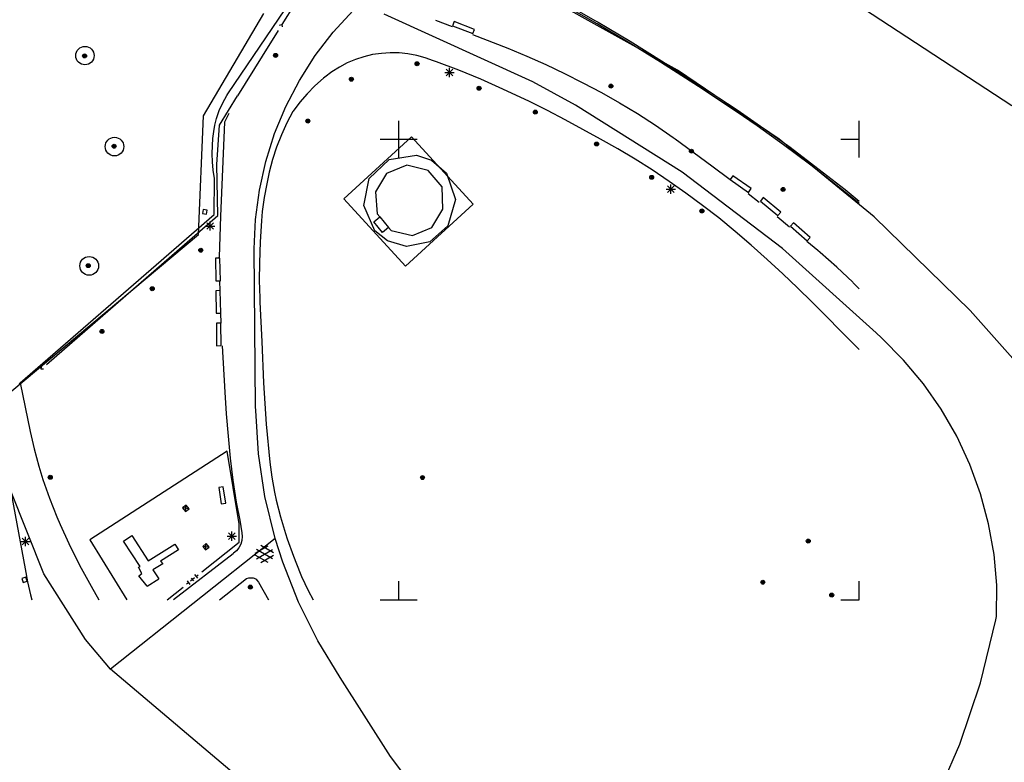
# Model space of a CAD drawing. Header units: millimetres. Extents: x 135944 to 142000, y 454200 to 456692.
# Tile 59 of 153: x 137209 to 137316, y 455682 to 455763. Entities that reach past the tile are written whole.
import ezdxf

# ---------------------------------------------------------------- set-up
doc = ezdxf.new("R2010")
doc.units = ezdxf.units.MM
for name, color, linetype in [('TotaalGBKN2013_Bistad', 251, 'Continuous'), ('TotaalGBKN2013X$0$Contouren', 251, 'Continuous'), ('TotaalGBKN2013X$0$Xref', 251, 'Continuous')]:
    doc.layers.add(name, color=color, linetype=linetype)

# ---------------------------------------------------------------- blocks, each defined once
blk = doc.blocks.new('TotaalGBKN2013X$0$GBKN binnenstad 2009')
at = {"layer": 'TotaalGBKN2013_Bistad'}
for p, q in [((137237341, 455762438), (137238761, 455764681)), ((137267990, 455764763), (137271361, 455762856)), ((137231461, 455754921), (137237711, 455764131)), ((137271540, 455762518), (137268151, 455764443)), ((137253986, 455762928), (137255805, 455762223)), ((137256012, 455762777), (137255831, 455762311)), ((137258232, 455761917), (137256012, 455762777)), ((137271361, 455762856), (137271641, 455762693)), ((137275004, 455760460), (137271540, 455762518)), ((137271641, 455762693), (137275110, 455760633)), ((137236897, 455761804), (137235177, 455759022)), ((137237043, 455762384), (137237291, 455762442)), ((137237291, 455762442), (137237349, 455762194)), ((137255831, 455762311), (137258051, 455761451)), ((137258051, 455761451), (137258232, 455761917)), ((137258013, 455761368), (137261848, 455759874)), ((137278431, 455758341), (137275004, 455760460)), ((137275110, 455760633), (137278541, 455758511)), ((137248115, 455759312), (137247161, 455759169)), ((137249079, 455759377), (137248115, 455759312)), ((137250044, 455759361), (137249079, 455759377)), ((137251004, 455759265), (137250044, 455759361)), ((137261848, 455759874), (137263913, 455759004)), ((137235177, 455759022), (137232507, 455754701)), ((137244414, 455758273), (137243558, 455757827)), ((137245303, 455758647), (137244414, 455758273)), ((137246221, 455758946), (137245303, 455758647)), ((137247161, 455759169), (137246221, 455758946)), ((137251954, 455759091), (137251004, 455759265)), ((137252885, 455758838), (137251954, 455759091)), ((137253793, 455758509), (137252885, 455758838)), ((137254087, 455758404), (137253793, 455758509)), ((137256524, 455757485), (137254087, 455758404)), ((137263913, 455759004), (137265957, 455758084)), ((137282554, 455755699), (137278431, 455758341)), ((137278541, 455758511), (137282667, 455755867)), ((137242742, 455757311), (137241971, 455756729)), ((137243558, 455757827), (137242742, 455757311)), ((137255021, 455757242), (137256021, 455757242)), ((137255167, 455756888), (137255875, 455757596)), ((137255875, 455756888), (137255167, 455757596)), ((137255521, 455756742), (137255521, 455757742)), ((137258932, 455756492), (137256524, 455757485)), ((137265957, 455758084), (137267981, 455757121)), ((137241817, 455756600), (137240908, 455755792)), ((137241971, 455756729), (137241817, 455756600)), ((137261309, 455755425), (137258932, 455756492)), ((137267981, 455757121), (137270001, 455756107)), ((137270001, 455756107), (137272001, 455755052)), ((137240908, 455755792), (137240055, 455754926)), ((137264193, 455754069), (137261309, 455755425)), ((137272001, 455755052), (137273973, 455753946)), ((137286639, 455752998), (137282554, 455755699)), ((137282667, 455755867), (137286754, 455753163)), ((137230541, 455751521), (137232507, 455754701)), ((137230892, 455753927), (137231338, 455754726)), ((137231338, 455754726), (137231461, 455754921)), ((137239260, 455754006), (137238528, 455753035)), ((137240055, 455754926), (137239260, 455754006)), ((137266145, 455753098), (137264193, 455754069)), ((137230219, 455752229), (137230519, 455753093)), ((137230519, 455753093), (137230892, 455753927)), ((137238511, 455753011), (137237848, 455751752)), ((137238528, 455753035), (137238511, 455753011)), ((137268080, 455752093), (137266145, 455753098)), ((137273973, 455753946), (137275911, 455752781)), ((137288927, 455751431), (137286639, 455752998)), ((137286754, 455753163), (137289650, 455751169)), ((137230040, 455751531), (137230219, 455752229)), ((137231081, 455751841), (137230651, 455741631)), ((137231552, 455752787), (137231081, 455751841)), ((137250000, 455750000), (137250000, 455752000)), ((137270001, 455751061), (137268080, 455752093)), ((137275911, 455752781), (137277881, 455751509)), ((137300000, 455750000), (137300000, 455752000)), ((137229824, 455750068), (137229912, 455750821)), ((137229912, 455750821), (137230040, 455751531)), ((137230261, 455747241), (137230541, 455751521)), ((137237848, 455751752), (137237257, 455750458)), ((137271904, 455750006), (137270001, 455751061)), ((137277881, 455751509), (137279807, 455750170)), ((137291783, 455749388), (137288927, 455751431)), ((137289650, 455751169), (137292499, 455749109)), ((137229771, 455749311), (137229824, 455750068)), ((137237257, 455750458), (137236739, 455749133)), ((137244031, 455743521), (137251371, 455750251)), ((137248000, 455750000), (137250000, 455750000)), ((137250000, 455750000), (137252000, 455750000)), ((137250000, 455748000), (137250000, 455750000)), ((137251371, 455750251), (137258091, 455742931)), ((137273794, 455748929), (137271904, 455750006)), ((137279807, 455750170), (137280003, 455750028)), ((137280003, 455750028), (137283981, 455747111)), ((137298000, 455750000), (137300000, 455750000)), ((137300000, 455748000), (137300000, 455750000)), ((137229755, 455748415), (137229771, 455749311)), ((137236739, 455749133), (137236297, 455747780)), ((137275663, 455747815), (137273794, 455748929)), ((137294591, 455747281), (137291783, 455749388)), ((137292499, 455749109), (137294711, 455747441)), ((137229789, 455747520), (137229755, 455748415)), ((137236297, 455747780), (137235931, 455746405)), ((137277501, 455746651), (137275663, 455747815)), ((137229871, 455746628), (137229789, 455747520)), ((137230001, 455745741), (137229871, 455746628)), ((137230351, 455741711), (137230261, 455747241)), ((137250871, 455747171), (137248681, 455746271)), ((137253181, 455746591), (137250871, 455747171)), ((137254721, 455744821), (137253181, 455746591)), ((137279355, 455745411), (137277501, 455746651)), ((137283981, 455747111), (137285984, 455745608)), ((137294742, 455747165), (137294591, 455747281)), ((137294711, 455747441), (137298453, 455744513)), ((137298477, 455744240), (137294742, 455747165)), ((137229961, 455741801), (137230001, 455745741)), ((137235931, 455746405), (137235665, 455745133)), ((137248681, 455746271), (137247461, 455744271)), ((137281181, 455744130), (137279355, 455745411)), ((137286265, 455746012), (137285981, 455745601)), ((137285981, 455745601), (137287991, 455744211)), ((137288275, 455744622), (137286265, 455746012)), ((137235665, 455745133), (137235389, 455743647)), ((137254791, 455742401), (137254721, 455744821)), ((137279041, 455744562), (137280041, 455744562)), ((137279187, 455744208), (137279895, 455744916)), ((137279895, 455744208), (137279187, 455744916)), ((137279541, 455744062), (137279541, 455745062)), ((137287991, 455744211), (137288275, 455744622)), ((137298453, 455744513), (137300000, 455743260)), ((137235389, 455743647), (137235191, 455742148)), ((137250751, 455736201), (137244031, 455743521)), ((137247461, 455744271), (137247661, 455741891)), ((137282977, 455742806), (137281181, 455744130)), ((137287929, 455744112), (137289151, 455743150)), ((137289579, 455743647), (137289261, 455743261)), ((137291469, 455742087), (137289579, 455743647)), ((137300000, 455743005), (137298477, 455744240)), ((137228751, 455742356), (137228691, 455741910)), ((137229197, 455742296), (137228751, 455742356)), ((137229137, 455741850), (137229197, 455742296)), ((137258091, 455742931), (137250751, 455736201)), ((137253601, 455740401), (137254791, 455742401)), ((137284741, 455741441), (137282977, 455742806)), ((137289261, 455743261), (137291151, 455741701)), ((137208889, 455723536), (137229961, 455741801)), ((137211757, 455725534), (137230351, 455741711)), ((137228691, 455741910), (137229137, 455741850)), ((137230651, 455741631), (137230501, 455737171)), ((137235191, 455742148), (137235102, 455741113)), ((137247281, 455741011), (137247936, 455741562)), ((137247661, 455741891), (137247936, 455741562)), ((137247936, 455741562), (137248898, 455740417)), ((137286530, 455739984), (137284741, 455741441)), ((137291078, 455741596), (137292443, 455740470)), ((137291151, 455741701), (137291469, 455742087)), ((137229021, 455740562), (137230021, 455740562)), ((137229167, 455740208), (137229875, 455740916)), ((137229875, 455740208), (137229167, 455740916)), ((137229521, 455740062), (137229521, 455741062)), ((137235102, 455741113), (137234967, 455738843)), ((137248243, 455739866), (137247281, 455741011)), ((137248898, 455740417), (137248243, 455739866)), ((137248898, 455740417), (137249181, 455740081)), ((137249181, 455740081), (137251481, 455739551)), ((137251481, 455739551), (137253601, 455740401)), ((137292850, 455740917), (137292521, 455740541)), ((137292521, 455740541), (137294351, 455738941)), ((137294680, 455739317), (137292850, 455740917)), ((137288280, 455738479), (137286530, 455739984)), ((137294351, 455738941), (137294680, 455739317)), ((137234967, 455738843), (137234871, 455736571)), ((137290000, 455736940), (137288280, 455738479)), ((137295502, 455737907), (137294322, 455738901)), ((137230591, 455737081), (137230091, 455737069)), ((137230091, 455737069), (137230151, 455734619)), ((137230504, 455737079), (137230501, 455737171)), ((137230651, 455734631), (137230591, 455737081)), ((137291701, 455735381), (137290000, 455736940)), ((137295753, 455737694), (137295502, 455737907)), ((137297549, 455736107), (137295753, 455737694)), ((137234871, 455736571), (137234847, 455734667)), ((137299291, 455734461), (137297549, 455736107)), ((137293308, 455733860), (137291701, 455735381)), ((137230151, 455734619), (137230651, 455734631)), ((137230608, 455733546), (137230576, 455734623)), ((137234847, 455734667), (137234904, 455732764)), ((137294885, 455732306), (137293308, 455733860)), ((137299346, 455734407), (137299291, 455734461)), ((137300000, 455733744), (137299346, 455734407)), ((137230631, 455733551), (137230131, 455733541)), ((137230131, 455733541), (137230181, 455731111)), ((137230681, 455731121), (137230631, 455733551)), ((137234904, 455732764), (137234930, 455732293)), ((137234930, 455732293), (137235151, 455728021)), ((137299522, 455727638), (137294885, 455732306)), ((137230181, 455731111), (137230681, 455731121)), ((137230724, 455730011), (137230683, 455731124)), ((137230701, 455730011), (137230201, 455730005)), ((137230201, 455730005), (137230231, 455727575)), ((137230731, 455727581), (137230701, 455730011)), ((137230231, 455727575), (137230731, 455727581)), ((137230831, 455727574), (137231102, 455722522)), ((137235151, 455728021), (137235331, 455723543)), ((137300000, 455727170), (137299522, 455727638)), ((137211192, 455725042), (137211210, 455725296)), ((137211446, 455725024), (137211192, 455725042)), ((137208889, 455723536), (137208780, 455723442)), ((137208889, 455723536), (137209970, 455718263)), ((137235331, 455723543), (137235446, 455721305)), ((137231102, 455722522), (137231261, 455720194)), ((137206130, 455721145), (137209427, 455703348)), ((137235446, 455721305), (137235621, 455719071)), ((137231261, 455720194), (137231478, 455717768)), ((137235621, 455719071), (137236022, 455714928)), ((137209970, 455718263), (137210410, 455716361)), ((137231478, 455717768), (137231695, 455715368)), ((137210410, 455716361), (137210928, 455714478)), ((137231390, 455716120), (137216460, 455706490)), ((137232690, 455708250), (137231390, 455716120)), ((137210928, 455714478), (137211371, 455713066)), ((137231695, 455715368), (137231992, 455712976)), ((137236022, 455714928), (137236229, 455713300)), ((137211371, 455713066), (137212090, 455711022)), ((137231992, 455712976), (137232367, 455710596)), ((137236229, 455713300), (137236515, 455711683)), ((137230954, 455712248), (137230460, 455712170)), ((137230460, 455712170), (137230740, 455710390)), ((137231234, 455710468), (137230954, 455712248)), ((137236515, 455711683), (137236701, 455710821)), ((137212090, 455711022), (137212884, 455709005)), ((137226930, 455710272), (137226539, 455709961)), ((137226850, 455709570), (137226930, 455710272)), ((137227241, 455709881), (137226930, 455710272)), ((137230740, 455710390), (137231234, 455710468)), ((137232367, 455710596), (137232741, 455708621)), ((137236701, 455710821), (137237161, 455708995)), ((137227241, 455709881), (137226539, 455709961)), ((137226539, 455709961), (137226850, 455709570)), ((137226850, 455709570), (137227241, 455709881)), ((137212884, 455709005), (137213245, 455708154)), ((137213245, 455708154), (137214186, 455706083)), ((137232670, 455706240), (137232690, 455708250)), ((137232741, 455708621), (137232951, 455707261)), ((137237161, 455708995), (137237699, 455707191)), ((137220110, 455706350), (137221030, 455706970)), ((137221030, 455706970), (137222810, 455704230)), ((137231526, 455706536), (137232234, 455707244)), ((137232234, 455706536), (137231526, 455707244)), ((137231880, 455706390), (137231880, 455707390)), ((137232951, 455707261), (137232993, 455706843)), ((137237699, 455707191), (137237889, 455706612)), ((137208981, 455706322), (137209981, 455706322)), ((137209127, 455705968), (137209835, 455706676)), ((137209835, 455705968), (137209127, 455706676)), ((137209481, 455705822), (137209481, 455706822)), ((137214186, 455706083), (137215200, 455704047)), ((137216460, 455706490), (137220473, 455700000)), ((137221910, 455703620), (137220110, 455706350)), ((137222810, 455704230), (137225690, 455706040)), ((137225690, 455706040), (137226080, 455705400)), ((137228617, 455703008), (137232670, 455706240)), ((137229110, 455706102), (137228719, 455705791)), ((137229030, 455705400), (137229110, 455706102)), ((137229421, 455705711), (137229110, 455706102)), ((137231380, 455706890), (137232380, 455706890)), ((137232840, 455706021), (137232650, 455705646)), ((137232956, 455706424), (137232840, 455706021)), ((137232993, 455706843), (137232956, 455706424)), ((137234412, 455705054), (137235814, 455705863)), ((137236412, 455705071), (137235026, 455705872)), ((137237889, 455706612), (137238560, 455704738)), ((137226080, 455705400), (137224150, 455704190)), ((137232011, 455704991), (137225559, 455700000)), ((137229421, 455705711), (137228719, 455705791)), ((137228719, 455705791), (137229030, 455705400)), ((137229030, 455705400), (137229421, 455705711)), ((137232077, 455705037), (137232011, 455704991)), ((137232392, 455705314), (137232077, 455705037)), ((137232650, 455705646), (137232392, 455705314)), ((137235813, 455704031), (137234412, 455704840)), ((137234549, 455704441), (137236282, 455705440)), ((137236282, 455704452), (137234550, 455705454)), ((137235026, 455704022), (137236412, 455704822)), ((137215200, 455704047), (137215531, 455703419)), ((137224380, 455703890), (137223310, 455703230)), ((137224150, 455704190), (137224380, 455703890)), ((137238560, 455704738), (137239305, 455702892)), ((137209427, 455703348), (137209712, 455701931)), ((137215531, 455703419), (137216598, 455701469)), ((137221760, 455703540), (137221910, 455703620)), ((137222100, 455702830), (137221760, 455703540)), ((137221790, 455702600), (137222100, 455702830)), ((137223310, 455703230), (137223970, 455702270)), ((137228186, 455702346), (137227874, 455702736)), ((137228030, 455702541), (137228225, 455702697)), ((137239305, 455702892), (137239461, 455702531)), ((137209530, 455702431), (137209096, 455702311)), ((137209096, 455702311), (137209216, 455701877)), ((137209216, 455701877), (137209650, 455701997)), ((137209650, 455701997), (137209530, 455702431)), ((137209712, 455701931), (137210031, 455700521)), ((137222690, 455701460), (137221790, 455702600)), ((137222690, 455701460), (137223970, 455702270)), ((137227171, 455701840), (137226975, 455701684)), ((137227015, 455702036), (137227327, 455701644)), ((137227812, 455702365), (137227377, 455702015)), ((137227470, 455702346), (137227720, 455702035)), ((137230550, 455700000), (137233471, 455702311)), ((137233471, 455702311), (137233712, 455702374)), ((137233712, 455702374), (137233961, 455702391)), ((137233961, 455702391), (137234182, 455702367)), ((137234182, 455702367), (137234290, 455702338)), ((137234290, 455702338), (137234507, 455702211)), ((137234507, 455702211), (137234607, 455702112)), ((137234607, 455702112), (137234781, 455701891)), ((137234781, 455701891), (137235855, 455700000)), ((137239461, 455702531), (137240165, 455701015)), ((137250000, 455700000), (137250000, 455702000)), ((137300000, 455700000), (137300000, 455702000)), ((137210031, 455700521), (137210169, 455700000)), ((137216598, 455701469), (137217442, 455700000)), ((137224859, 455700000), (137226584, 455701373)), ((137240165, 455701015), (137240697, 455700000)), ((137248000, 455700000), (137250000, 455700000)), ((137250000, 455700000), (137252000, 455700000)), ((137298000, 455700000), (137300000, 455700000))]:
    blk.add_line(p, q, dxfattribs=at)
for centre, radius in [((137215929.3, 455759069.6), 994.1), ((137236631, 455759092), 215), ((137215891, 455759032), 215), ((137215891, 455759032), 155), ((137215891, 455759032), 95), ((137215891, 455759032), 35), ((137236631, 455759092), 155), ((137236631, 455759092), 95), ((137236631, 455759092), 35), ((137251991, 455758182), 215), ((137251991, 455758182), 155), ((137251991, 455758182), 95), ((137251991, 455758182), 35), ((137244861, 455756502), 215), ((137244861, 455756502), 155), ((137244861, 455756502), 95), ((137244861, 455756502), 35), ((137258721, 455755522), 215), ((137258721, 455755522), 155), ((137258721, 455755522), 95), ((137258721, 455755522), 35), ((137273031, 455755752), 215), ((137273031, 455755752), 155), ((137273031, 455755752), 95), ((137273031, 455755752), 35), ((137264831, 455752932), 215), ((137264831, 455752932), 155), ((137264831, 455752932), 95), ((137264831, 455752932), 35), ((137240131, 455751962), 215), ((137240131, 455751962), 155), ((137240131, 455751962), 95), ((137240131, 455751962), 35), ((137219143, 455749187.2), 1008.3), ((137271481, 455749472), 215), ((137219101, 455749232), 215), ((137219101, 455749232), 155), ((137219101, 455749232), 95), ((137219101, 455749232), 35), ((137271481, 455749472), 155), ((137271481, 455749472), 95), ((137271481, 455749472), 35), ((137281781, 455748692), 215), ((137281781, 455748692), 155), ((137281781, 455748692), 95), ((137281781, 455748692), 35), ((137277461, 455745852), 215), ((137277461, 455745852), 155), ((137277461, 455745852), 95), ((137277461, 455745852), 35), ((137291731, 455744532), 215), ((137291731, 455744532), 155), ((137291731, 455744532), 95), ((137291731, 455744532), 35), ((137282911, 455742202), 215), ((137282911, 455742202), 155), ((137282911, 455742202), 95), ((137282911, 455742202), 35), ((137228511, 455737942), 215), ((137228511, 455737942), 155), ((137228511, 455737942), 95), ((137228511, 455737942), 35), ((137216390.7, 455736243.1), 1015.9), ((137216291, 455736262), 215), ((137216291, 455736262), 155), ((137216291, 455736262), 95), ((137216291, 455736262), 35), ((137223241, 455733762), 215), ((137223241, 455733762), 155), ((137223241, 455733762), 95), ((137223241, 455733762), 35), ((137217781, 455729122), 215), ((137217781, 455729122), 155), ((137217781, 455729122), 95), ((137217781, 455729122), 35), ((137212168, 455713286), 215), ((137212168, 455713286), 155), ((137212168, 455713286), 95), ((137252581, 455713262), 215), ((137252581, 455713262), 155), ((137252581, 455713262), 95), ((137212168, 455713286), 35), ((137252581, 455713262), 35), ((137294461, 455706362), 215), ((137294461, 455706362), 155), ((137294461, 455706362), 95), ((137294461, 455706362), 35), ((137289531, 455701902), 215), ((137289531, 455701902), 155), ((137289531, 455701902), 95), ((137289531, 455701902), 35), ((137233891, 455701362), 215), ((137233891, 455701362), 155), ((137233891, 455701362), 95), ((137233891, 455701362), 35), ((137297011, 455700502), 215), ((137297011, 455700502), 155), ((137297011, 455700502), 95), ((137297011, 455700502), 35)]:
    blk.add_circle(centre, radius, dxfattribs=at)

msp = doc.modelspace()

# ---------------------------------------------------------------- linework, layer by layer
at = {"layer": 'TotaalGBKN2013X$0$Contouren'}
for p, q in [((137316.58, 455753.63), (137237.86, 455805.09)), ((137280.26, 455757.48), (137257.38, 455770.26)), ((137228.81, 455752.51), (137235.35, 455763.62)), ((137242.89, 455761.6), (137245.05, 455763.95)), ((137264.56, 455756.22), (137248.43, 455763.57)), ((137240.94, 455759.07), (137242.89, 455761.6)), ((137239.23, 455756.38), (137240.94, 455759.07)), ((137291.29, 455750), (137280.26, 455757.48)), ((137237.75, 455753.55), (137239.23, 455756.38)), ((137269.2, 455753.68), (137264.56, 455756.22)), ((137236.52, 455750.61), (137237.75, 455753.55)), ((137280.78, 455746.4), (137269.2, 455753.68)), ((137228.27, 455739.64), (137228.81, 455752.51)), ((137235.56, 455747.57), (137236.52, 455750.61)), ((137301.62, 455741.58), (137291.29, 455750)), ((137234.87, 455744.45), (137235.56, 455747.57)), ((137246.79, 455745.72), (137248.96, 455747.8)), ((137248.96, 455747.8), (137251.92, 455748.26)), ((137251.92, 455748.26), (137253.56, 455747.7)), ((137253.56, 455747.7), (137255.18, 455746.29)), ((137246.21, 455742.78), (137246.79, 455745.72)), ((137255.18, 455746.29), (137256.16, 455743.45)), ((137291.68, 455738.14), (137280.78, 455746.4)), ((137234.45, 455741.29), (137234.87, 455744.45)), ((137256.16, 455743.45), (137255.32, 455740.57)), ((137247.42, 455740.03), (137246.21, 455742.78)), ((137234.3, 455738.1), (137234.45, 455741.29)), ((137312.03, 455731.38), (137301.62, 455741.58)), ((137255.32, 455740.57), (137253.39, 455738.86)), ((137206.13, 455721.14), (137228.27, 455739.64)), ((137248.78, 455738.95), (137247.42, 455740.03)), ((137234.46, 455720.95), (137234.3, 455738.1)), ((137250.85, 455738.35), (137248.78, 455738.95)), ((137253.39, 455738.86), (137250.85, 455738.35)), ((137301.82, 455728.96), (137291.68, 455738.14)), ((137316.69, 455726.18), (137312.03, 455731.38)), ((137302.42, 455728.41), (137301.82, 455728.96)), ((137304.81, 455726.02), (137302.42, 455728.41)), ((137306.98, 455723.43), (137304.81, 455726.02)), ((137308.91, 455720.67), (137306.98, 455723.43)), ((137234.47, 455720.53), (137234.46, 455720.95)), ((137234.77, 455715.85), (137234.47, 455720.53)), ((137310.6, 455717.74), (137308.91, 455720.67)), ((137312.02, 455714.68), (137310.6, 455717.74)), ((137235.48, 455711.2), (137234.77, 455715.85)), ((137313.17, 455711.51), (137312.02, 455714.68)), ((137211.47, 455702.79), (137207.84, 455711.89)), ((137236.59, 455706.64), (137235.48, 455711.2)), ((137314.04, 455708.25), (137313.17, 455711.51)), ((137314.63, 455704.92), (137314.04, 455708.25)), ((137236.59, 455706.64), (137218.7, 455692.47)), ((137237.4, 455704.08), (137236.59, 455706.64)), ((137314.92, 455701.56), (137314.63, 455704.92)), ((137239.12, 455699.72), (137237.4, 455704.08)), ((137215.99, 455695.69), (137211.47, 455702.79)), ((137314.91, 455698.19), (137314.92, 455701.56)), ((137241.21, 455695.53), (137239.12, 455699.72)), ((137313.17, 455690.97), (137314.84, 455697.81)), ((137314.84, 455697.81), (137314.91, 455698.19)), ((137218.7, 455692.47), (137215.99, 455695.69)), ((137243.66, 455691.54), (137241.21, 455695.53)), ((137257.23, 455659.91), (137218.7, 455692.47)), ((137249.12, 455682.96), (137243.66, 455691.54)), ((137310.92, 455684.31), (137313.17, 455690.97)), ((137308.09, 455677.87), (137310.92, 455684.31)), ((137255.91, 455674.03), (137249.12, 455682.96))]:
    msp.add_line(p, q, dxfattribs=at)

# ---------------------------------------------------------------- block references
at = {"layer": 'TotaalGBKN2013X$0$Xref', "xscale": 0.0009999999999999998, "yscale": 0.0009999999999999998, "zscale": 0.0009999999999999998}
msp.add_blockref('TotaalGBKN2013X$0$GBKN binnenstad 2009', (0, 0), dxfattribs=at)

doc.saveas('drawing.dxf')
